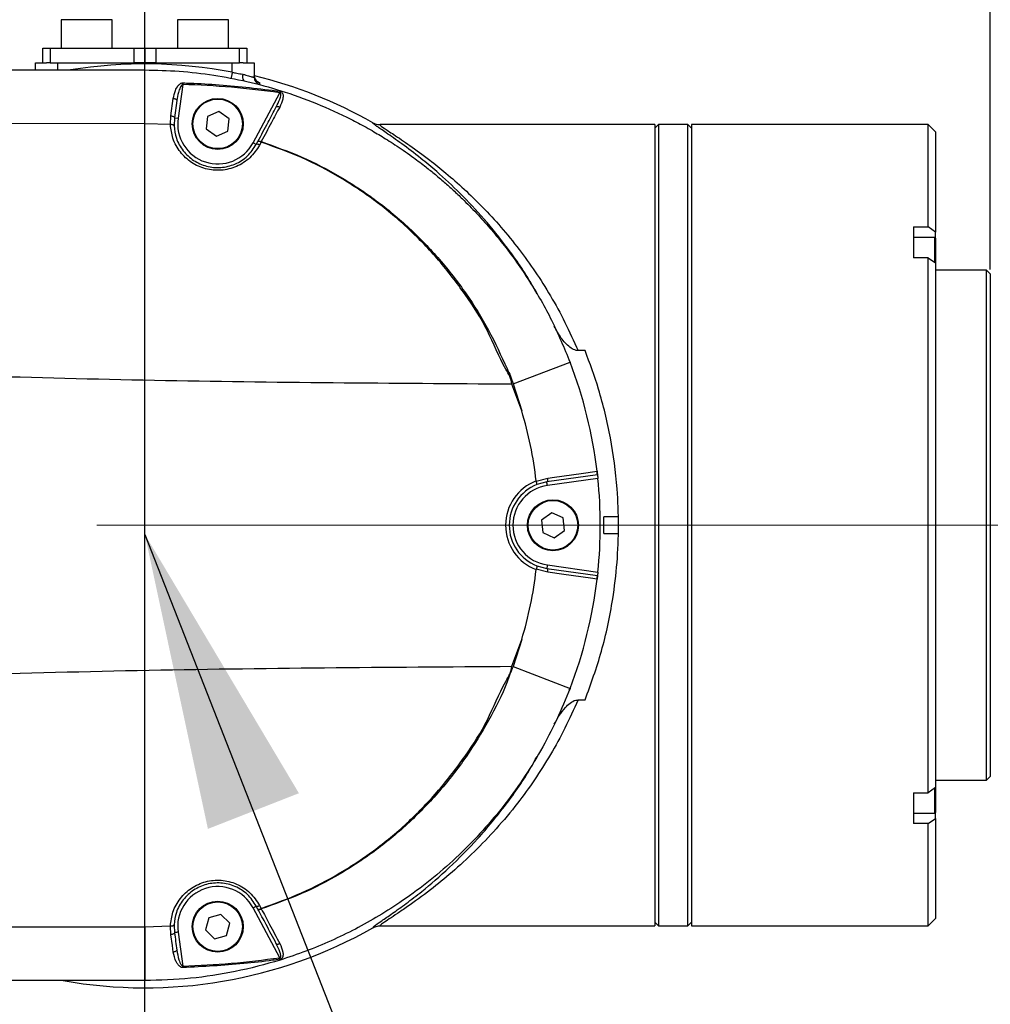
# Model space of a CAD drawing. Header units: millimetres. Extents: x 1654 to 2248, y 5204 to 5624.
# Tile 65 of 81: x 1887 to 1900, y 5536 to 5550. Entities that reach past the tile are written whole.
import ezdxf

# ---------------------------------------------------------------- set-up
doc = ezdxf.new("R2010")
doc.units = ezdxf.units.MM
doc.header["$PDSIZE"] = -1
doc.linetypes.add('CENTER2', pattern=[28.575, 19.05, -3.175, 3.175, -3.175])
doc.linetypes.add('CENTERX2', pattern=[20.32, 12.7, -2.54, 2.54, -2.54])
for name, color, linetype in [('运动空间01轨迹1-1', 2, 'Continuous'), ('运动空间02尺寸标注', 3, 'Continuous'), ('运动空间03轨迹注释', 6, 'Continuous'), ('运动空间04中心线', 1, 'Continuous'), ('运动空间05模型', 7, 'Continuous')]:
    doc.layers.add(name, color=color, linetype=linetype)
doc.styles.add('PC_TEXTSTYLE2', font='ISOCP.SHX', dxfattribs={"width": 0.707, "bigfont": 'GBCBIG.SHX'})
doc.styles.add('SLDTEXTSTYLE0', font='TXT', dxfattribs={"width": 0.7})
doc.dimstyles.new('SLDDIMSTYLE1', dxfattribs={"dimtxt": 5, "dimasz": 4.08, "dimexe": 1, "dimexo": 0.0625, "dimgap": 0.875, "dimtad": 1, "dimlfac": 10, "dimrnd": 1e-09, "dimzin": 12, "dimdsep": 46, "dimtxsty": 'SLDTEXTSTYLE0', "dimsah": 1, "dimcen": 0.09, "dimadec": 0, "dimazin": 3, "dimtfac": 1, "dimtdec": 3, "dimtofl": 0, "dimtmove": 0, "dimatfit": 3, "dimfxl": 1, "dimfrac": 2, "dimtolj": 1, "dimtzin": 12, "dimarcsym": 0})

# ---------------------------------------------------------------- blocks, each defined once
blk = doc.blocks.new('*D167')
at = {"layer": 'Defpoints', "color": 0}
for p in [(1888.83, 5558.55), (1888.83, 5553.938), (1824.83, 5532.414)]:
    blk.add_point(p, dxfattribs=at)
at = {"layer": '运动空间02尺寸标注', "color": 0, "lineweight": -2}
for p, q in [((1824.83, 5532.476), (1824.83, 5559.55)), ((1888.83, 5554), (1888.83, 5559.55)), ((1828.91, 5558.55), (1884.75, 5558.55))]:
    blk.add_line(p, q, dxfattribs=at)
at = {"layer": '运动空间02尺寸标注', "color": 0}
for points in [[(1828.91, 5559.23), (1828.91, 5557.87), (1824.83, 5558.55)], [(1884.75, 5557.87), (1884.75, 5559.23), (1888.83, 5558.55)]]:
    blk.add_solid(points, dxfattribs=at)
at = {"layer": '运动空间02尺寸标注', "color": 0, "insert": (1856.917, 5564.425), "char_height": 5, "attachment_point": 2, "style": 'PC_TEXTSTYLE2'}
blk.add_mtext('\\A1;640', dxfattribs=at)
blk = doc.blocks.new('*D168')
at = {"layer": 'Defpoints', "color": 0}
for p in [(1900.43, 5558.55), (1888.83, 5552.354), (1900.43, 5546.114)]:
    blk.add_point(p, dxfattribs=at)
at = {"layer": '运动空间02尺寸标注', "color": 0, "lineweight": -2}
for p, q in [((1888.83, 5552.417), (1888.83, 5559.55)), ((1900.43, 5546.176), (1900.43, 5559.55)), ((1892.91, 5558.55), (1896.35, 5558.55))]:
    blk.add_line(p, q, dxfattribs=at)
at = {"layer": '运动空间02尺寸标注', "color": 0}
for points in [[(1892.91, 5559.23), (1892.91, 5557.87), (1888.83, 5558.55)], [(1896.35, 5557.87), (1896.35, 5559.23), (1900.43, 5558.55)]]:
    blk.add_solid(points, dxfattribs=at)
at = {"layer": '运动空间02尺寸标注', "color": 0, "insert": (1894.23, 5564.425), "char_height": 5, "attachment_point": 2, "style": 'PC_TEXTSTYLE2'}
blk.add_mtext('\\A1;116', dxfattribs=at)

msp = doc.modelspace()

# ---------------------------------------------------------------- linework, layer by layer
at = {"layer": '运动空间01轨迹1-1'}
msp.add_arc((1824.829779, 5468.663585), 123.96969, 289.99999841, 179.98431917, dxfattribs=at)
at = {"layer": '运动空间04中心线', "linetype": 'CENTER2'}
msp.add_line((1888.829775, 5531.254782), (1888.829775, 5554.099934), dxfattribs=at)
at = {"layer": '运动空间04中心线', "linetype": 'CENTERX2', "lineweight": 18}
msp.add_line((1900.872847, 5542.663586), (1814.782082, 5542.663586), dxfattribs=at)
at = {"layer": '运动空间05模型', "lineweight": 25}
for p, q in [((1887.679774, 5549.603583), (1887.679774, 5549.21359)), ((1888.379774, 5549.603583), (1887.679774, 5549.603583)), ((1888.379774, 5549.21359), (1888.379774, 5549.603583)), ((1889.279774, 5549.603583), (1889.279774, 5549.21359)), ((1889.922783, 5549.603583), (1889.279774, 5549.603583)), ((1889.979774, 5549.603583), (1889.922783, 5549.603583)), ((1889.979774, 5549.21359), (1889.979774, 5549.603583)), ((1887.429774, 5549.013592), (1887.429774, 5549.21359)), ((1887.429774, 5549.21359), (1887.529776, 5549.21359)), ((1887.529776, 5549.21359), (1887.529776, 5549.013592)), ((1887.529776, 5549.21359), (1888.679776, 5549.21359)), ((1888.679776, 5549.21359), (1888.679776, 5549.013592)), ((1888.679776, 5549.21359), (1888.829774, 5549.21359)), ((1888.829774, 5549.21359), (1888.829774, 5549.013592)), ((1888.829774, 5549.21359), (1888.979775, 5549.21359)), ((1888.979775, 5549.21359), (1888.979775, 5549.013592)), ((1888.979775, 5549.21359), (1890.129775, 5549.21359)), ((1890.129775, 5549.013592), (1890.129775, 5549.21359)), ((1890.129775, 5549.21359), (1890.229774, 5549.21359)), ((1890.229774, 5549.21359), (1890.229774, 5549.013592)), ((1887.329775, 5548.913588), (1887.329775, 5549.013592)), ((1887.329775, 5549.013592), (1887.479318, 5549.013592)), ((1887.529776, 5549.013592), (1887.479318, 5549.013592)), ((1887.529776, 5549.013592), (1888.679776, 5549.013592)), ((1887.629775, 5549.013592), (1887.629775, 5548.913588)), ((1888.979775, 5549.013592), (1888.679776, 5549.013592)), ((1888.979775, 5549.013592), (1890.129775, 5549.013592)), ((1890.029776, 5548.881771), (1890.029776, 5549.013592)), ((1890.180231, 5549.013592), (1890.129775, 5549.013592)), ((1890.180231, 5549.013592), (1890.329776, 5549.013592)), ((1890.329776, 5549.013592), (1890.329776, 5548.812498)), ((1875.806809, 5548.913588), (1888.829774, 5548.913588)), ((1888.830066, 5548.175074), (1888.829774, 5548.913588)), ((1889.351252, 5548.736192), (1889.35051, 5548.715343)), ((1889.35051, 5548.715343), (1889.285127, 5548.250128)), ((1890.315396, 5547.915365), (1890.680141, 5548.601355)), ((1890.683106, 5548.622157), (1890.680141, 5548.601355)), ((1889.186597, 5548.28489), (1889.220018, 5548.522283)), ((1889.26898, 5548.494484), (1889.235613, 5548.257078)), ((1889.847228, 5548.344685), (1889.690316, 5548.274244)), ((1889.986691, 5548.244013), (1889.847228, 5548.344685)), ((1889.181009, 5548.163177), (1889.186597, 5548.28489)), ((1889.235613, 5548.257078), (1889.230347, 5548.14737)), ((1889.235613, 5548.257078), (1889.285127, 5548.250128)), ((1889.690316, 5548.274244), (1889.672861, 5548.103131)), ((1889.969236, 5548.0729), (1889.986691, 5548.244013)), ((1888.830066, 5548.175074), (1883.9481, 5548.178531)), ((1889.180309, 5548.163189), (1888.830066, 5548.175074)), ((1889.180309, 5548.163189), (1889.181009, 5548.163177)), ((1889.672861, 5548.103131), (1889.812321, 5548.002471)), ((1889.812321, 5548.002471), (1889.969236, 5548.0729)), ((1895.829776, 5548.163582), (1892.056704, 5548.163582)), ((1895.879776, 5548.163582), (1895.829776, 5548.113586)), ((1895.829776, 5548.163582), (1895.829776, 5542.663588)), ((1896.279776, 5548.163582), (1895.879776, 5548.163582)), ((1895.879776, 5548.163582), (1895.879776, 5537.163587)), ((1896.329776, 5548.113586), (1896.279776, 5548.163582)), ((1896.279776, 5537.163587), (1896.279776, 5548.163582)), ((1899.579776, 5548.163582), (1896.329776, 5548.163582)), ((1896.329776, 5548.163582), (1896.329776, 5537.163587)), ((1899.679774, 5548.06359), (1899.579776, 5548.163582)), ((1899.579776, 5546.759011), (1899.579776, 5548.163582)), ((1899.679774, 5548.06359), (1899.679774, 5546.688201)), ((1890.359545, 5547.891892), (1890.380788, 5547.931851)), ((1890.424976, 5547.922279), (1890.403733, 5547.882153)), ((1890.359545, 5547.891892), (1890.315396, 5547.915365)), ((1899.379778, 5546.759011), (1899.579776, 5546.759011)), ((1899.379778, 5546.759011), (1899.379778, 5546.334757)), ((1899.679774, 5546.688201), (1899.579776, 5546.759011)), ((1899.669773, 5546.615542), (1899.379778, 5546.615542)), ((1899.669773, 5546.270157), (1899.669773, 5546.615542)), ((1899.679774, 5546.605541), (1899.679774, 5546.688201)), ((1899.679774, 5546.605541), (1899.679774, 5546.263935)), ((1899.579776, 5546.334757), (1899.379778, 5546.334757)), ((1899.579776, 5538.992418), (1899.579776, 5546.334757)), ((1899.579776, 5546.334757), (1899.679774, 5546.263935)), ((1899.679774, 5546.263935), (1899.679774, 5539.063241)), ((1900.379777, 5546.163584), (1899.679774, 5546.163584)), ((1900.429774, 5546.113588), (1900.379777, 5546.163584)), ((1900.379777, 5539.163585), (1900.379777, 5546.163584)), ((1900.429774, 5546.113588), (1900.429774, 5539.213587)), ((1894.871506, 5545.060982), (1894.773999, 5545.060982)), ((1893.884284, 5544.603004), (1894.66497, 5544.902565)), ((1894.66497, 5544.902565), (1894.652775, 5544.934084)), ((1894.001025, 5544.234277), (1893.864853, 5544.599678)), ((1893.884284, 5544.603004), (1894.001025, 5544.234277)), ((1895.041365, 5543.355431), (1894.34627, 5543.257751)), ((1894.199989, 5543.271615), (1894.201169, 5543.266644)), ((1894.201169, 5543.266644), (1894.358546, 5543.309511)), ((1894.34627, 5543.257751), (1894.208697, 5543.221368)), ((1895.046702, 5543.305697), (1894.353229, 5543.208231)), ((1894.412977, 5542.83476), (1894.273132, 5542.734624)), ((1894.569621, 5542.763723), (1894.412977, 5542.83476)), ((1894.273132, 5542.734624), (1894.289929, 5542.563452)), ((1894.586417, 5542.592545), (1894.569621, 5542.763723)), ((1895.328766, 5542.778148), (1895.129776, 5542.778148)), ((1895.129776, 5542.549022), (1895.129776, 5542.778148)), ((1895.829776, 5542.663588), (1895.829776, 5537.163587)), ((1894.289929, 5542.563452), (1894.446573, 5542.492409)), ((1894.446573, 5542.492409), (1894.586417, 5542.592545)), ((1895.129776, 5542.549022), (1895.328766, 5542.549022)), ((1894.208697, 5542.105801), (1894.34627, 5542.069425)), ((1894.353229, 5542.118938), (1895.046702, 5542.021479)), ((1894.201169, 5542.060538), (1894.199989, 5542.055561)), ((1894.358546, 5542.017664), (1894.201169, 5542.060538)), ((1894.34627, 5542.069425), (1895.041365, 5541.971739)), ((1893.864853, 5540.727492), (1894.001264, 5541.093685)), ((1894.001264, 5541.093685), (1893.884284, 5540.724166)), ((1893.884284, 5540.724166), (1894.66497, 5540.424611)), ((1894.654569, 5540.397693), (1894.66497, 5540.424611)), ((1894.773999, 5540.266193), (1894.871506, 5540.266193)), ((1899.679774, 5539.163585), (1900.379777, 5539.163585)), ((1900.379777, 5539.163585), (1900.429774, 5539.213587)), ((1899.679774, 5539.063241), (1899.579776, 5538.992418)), ((1899.669773, 5538.711633), (1899.669773, 5539.057584)), ((1899.679774, 5539.063241), (1899.679774, 5538.721628)), ((1899.379778, 5538.992418), (1899.579776, 5538.992418)), ((1899.379778, 5538.992418), (1899.379778, 5538.568158)), ((1899.379778, 5538.711633), (1899.669773, 5538.711633)), ((1899.579776, 5538.568158), (1899.679774, 5538.638975)), ((1899.679774, 5538.638975), (1899.679774, 5538.721628)), ((1899.679774, 5538.638975), (1899.679774, 5537.263586)), ((1899.579776, 5538.568158), (1899.379778, 5538.568158)), ((1899.579776, 5537.163587), (1899.579776, 5538.568158)), ((1890.680141, 5536.725821), (1890.315396, 5537.411804)), ((1890.380788, 5537.395324), (1890.359545, 5537.435277)), ((1890.403733, 5537.445016), (1890.424976, 5537.404896)), ((1889.707283, 5537.274338), (1889.663959, 5537.107886)), ((1889.873097, 5537.320049), (1889.707283, 5537.274338)), ((1889.99559, 5537.199302), (1889.873097, 5537.320049)), ((1899.579776, 5537.163587), (1899.679774, 5537.263586)), ((1883.9481, 5537.148638), (1888.830066, 5537.152107)), ((1888.830066, 5537.152107), (1888.829774, 5536.413588)), ((1888.830066, 5537.152107), (1889.180309, 5537.163968)), ((1889.181003, 5537.163939), (1889.180312, 5537.163933)), ((1889.186597, 5537.042285), (1889.181003, 5537.163939)), ((1889.230347, 5537.179764), (1889.235613, 5537.070091)), ((1889.663959, 5537.107886), (1889.786452, 5536.987139)), ((1889.952267, 5537.03285), (1889.99559, 5537.199302)), ((1892.056704, 5537.163587), (1895.829776, 5537.163587)), ((1895.829776, 5537.213589), (1895.879776, 5537.163587)), ((1895.879776, 5537.163587), (1896.279776, 5537.163587)), ((1896.279776, 5537.163587), (1896.329776, 5537.213589)), ((1896.329776, 5537.163587), (1899.579776, 5537.163587)), ((1889.285127, 5537.077053), (1889.350513, 5536.611809)), ((1889.786452, 5536.987139), (1889.952267, 5537.03285)), ((1888.829774, 5536.413588), (1875.806809, 5536.413588))]:
    msp.add_line(p, q, dxfattribs=at)
at = {"layer": '运动空间05模型', "lineweight": 25, "flags": 128}
for points in [[(1890.029776, 5548.881771), (1890.027303, 5548.868956), (1890.024871, 5548.856355), (1890.022523, 5548.844196), (1890.020302, 5548.83268), (1890.01824, 5548.821999), (1890.016377, 5548.812343), (1890.014741, 5548.803867), (1890.013364, 5548.796739)], [(1890.404687, 5548.738445), (1890.404669, 5548.734118), (1890.404597, 5548.715736)], [(1889.220018, 5548.522283), (1889.229969, 5548.520662), (1889.23949, 5548.518254), (1889.248196, 5548.515154), (1889.255733, 5548.511507), (1889.261789, 5548.507442), (1889.266119, 5548.503126), (1889.268551, 5548.498751), (1889.26898, 5548.494484)], [(1890.633521, 5548.407175), (1890.63589, 5548.409928), (1890.639583, 5548.41186), (1890.644488, 5548.412897), (1890.650446, 5548.413004), (1890.65727, 5548.41217), (1890.664742, 5548.410441), (1890.672624, 5548.407866), (1890.680665, 5548.404516)], [(1889.186597, 5548.28489), (1889.196557, 5548.283268), (1889.206088, 5548.28086), (1889.214802, 5548.277761), (1889.222348, 5548.274113), (1889.228413, 5548.270036), (1889.232749, 5548.265733), (1889.235184, 5548.261346), (1889.235613, 5548.257078)], [(1890.380788, 5547.931851), (1890.383128, 5547.934581), (1890.386776, 5547.936489), (1890.391621, 5547.937514), (1890.397513, 5547.937633), (1890.404264, 5547.936822), (1890.41166, 5547.93513), (1890.419475, 5547.932591), (1890.427462, 5547.9293)], [(1894.358546, 5543.309511), (1894.449848, 5543.32235), (1894.815049, 5543.373705), (1895.035679, 5543.404724)], [(1895.041511, 5543.354119), (1895.03854, 5543.380357), (1895.035679, 5543.404724)], [(1894.34627, 5543.257751), (1894.349859, 5543.259205), (1894.353044, 5543.262495), (1894.355709, 5543.26749), (1894.35775, 5543.273987), (1894.359091, 5543.281747), (1894.359681, 5543.290485), (1894.359497, 5543.299855), (1894.358546, 5543.309511)], [(1894.353229, 5543.208231), (1894.351873, 5543.217899), (1894.350568, 5543.227185), (1894.349364, 5543.235745), (1894.348309, 5543.243243), (1894.347445, 5543.249406), (1894.346801, 5543.253984), (1894.346404, 5543.256797), (1894.34627, 5543.257751)], [(1894.353229, 5542.118938), (1894.351873, 5542.109282), (1894.350568, 5542.09999), (1894.349364, 5542.091431), (1894.348309, 5542.083926), (1894.347445, 5542.077769), (1894.346801, 5542.073192), (1894.346404, 5542.070378), (1894.34627, 5542.069425)], [(1894.358546, 5542.017664), (1894.359497, 5542.027314), (1894.359681, 5542.03669), (1894.359091, 5542.045422), (1894.35775, 5542.053182), (1894.355709, 5542.059685), (1894.353044, 5542.064674), (1894.349859, 5542.067964), (1894.34627, 5542.069425)], [(1895.035679, 5541.922452), (1894.944376, 5541.93529), (1894.579175, 5541.98664), (1894.358546, 5542.017664)], [(1895.035679, 5541.922452), (1895.03854, 5541.946818), (1895.041371, 5541.97178)], [(1890.315396, 5537.411804), (1890.324009, 5537.416382), (1890.332291, 5537.420787), (1890.339923, 5537.424846), (1890.346614, 5537.428404), (1890.352103, 5537.431325), (1890.356183, 5537.433489), (1890.358696, 5537.43483), (1890.359545, 5537.435277)], [(1890.380788, 5537.395324), (1890.383128, 5537.392594), (1890.386776, 5537.390687), (1890.391621, 5537.389661), (1890.397513, 5537.389542), (1890.404264, 5537.390347), (1890.41166, 5537.392046), (1890.419475, 5537.394579), (1890.427459, 5537.397869)], [(1889.235613, 5537.070091), (1889.235184, 5537.065823), (1889.232749, 5537.061442), (1889.228413, 5537.057133), (1889.222348, 5537.053068), (1889.214802, 5537.049408), (1889.206088, 5537.046315), (1889.196554, 5537.043907), (1889.186597, 5537.042285)], [(1889.220021, 5536.804868), (1889.207337, 5536.894967), (1889.186597, 5537.042285)], [(1889.285127, 5537.077053), (1889.275468, 5537.075694), (1889.266181, 5537.074389), (1889.257619, 5537.073185), (1889.250118, 5537.07213), (1889.243958, 5537.071265), (1889.239383, 5537.070622), (1889.236567, 5537.070228), (1889.235613, 5537.070091)], [(1890.633521, 5536.920001), (1890.635887, 5536.917241), (1890.639583, 5536.915316), (1890.644488, 5536.914279), (1890.650446, 5536.914171), (1890.65727, 5536.915), (1890.664742, 5536.916728), (1890.672624, 5536.919309), (1890.680665, 5536.922653)], [(1889.26898, 5536.832674), (1889.268551, 5536.828406), (1889.266122, 5536.824031), (1889.261791, 5536.819722), (1889.255733, 5536.815657), (1889.248199, 5536.812003), (1889.239493, 5536.808904), (1889.229969, 5536.806495), (1889.220021, 5536.804868)]]:
    msp.add_lwpolyline(points, dxfattribs=at)
at = {"layer": '运动空间05模型', "lineweight": 25}
for centre, radius in [((1889.829775, 5548.173577), 0.35), ((1889.829775, 5548.173577), 0.34), ((1894.429775, 5542.663586), 0.35), ((1894.429775, 5542.663586), 0.34), ((1889.829775, 5537.153595), 0.35), ((1889.829775, 5537.153595), 0.34)]:
    msp.add_circle(centre, radius, dxfattribs=at)
for centre, radius, start, end in [((1888.829775, 5542.663586), 6.332915, 79.0771987, 99.281686), ((1890.270717, 5548.825006), 0.103288, 162.6362551, 215.9052347), ((1890.429736, 5548.835217), 0.099961, 179.9983455, 255.4872932), ((1890.429755, 5548.812498), 0.099979, 180.0001581, 255.4260816), ((1888.829775, 5542.663586), 6.35, 60.485913, 76.3039362), ((1889.829775, 5548.173577), 0.55, 172, 332), ((1890.392903, 5547.880998), 0.052276, 52.1542625, 103.3993062), ((1890.83327, 5547.781698), 0.431818, 160.0124057, 161.0007055), ((1890.3714, 5547.840567), 0.052677, 52.1348093, 103.0056845), ((1899.669775, 5546.605542), 0.01, 0, 90), ((1888.829775, 5542.663586), 6.25, 6.8102575, 20.9918859), ((1888.829775, 5542.663586), 5.404526, 6.4596549, 16.8953871), ((1894.429775, 5542.663586), 0.65, 110.7025513, 249.2974487), ((1894.429775, 5542.663586), 0.6, 111.6208338, 248.3791662), ((1894.429775, 5542.663586), 0.55, 98, 262), ((1888.829775, 5542.663586), 6.25, 354.1031757, 5.8968243), ((1888.829775, 5542.663586), 5.404526, 343.1133428, 353.5403451), ((1888.829775, 5542.663586), 6.25, 339.0081141, 353.1897425), ((1899.669775, 5538.721631), 0.01, 270, 0), ((1889.829775, 5537.153595), 0.55, 28, 188), ((1890.371391, 5537.486643), 0.052715, 257.014027, 307.8454792), ((1890.392916, 5537.446114), 0.052218, 256.5698907, 307.8765406), ((1890.899258, 5537.568491), 0.501703, 199.0309769, 199.8821353), ((1888.829775, 5542.663586), 6.35, 259.8182516, 299.514087), ((1881.34092, 5535.383901), 9.435136, 8.049064, 8.1766633), ((1906.223464, 5537.201909), 16.883267, 182.0029969, 182.0737982)]:
    msp.add_arc(centre, radius, start, end, dxfattribs=at)
for points, knots in [([(1888.829774, 5548.913588), (1888.986733, 5548.91017), (1889.30287, 5548.903287), (1889.770792, 5548.847885), (1890.237165, 5548.759309), (1890.709696, 5548.631179), (1891.187837, 5548.459473), (1891.538452, 5548.299515), (1891.761497, 5548.183746), (1891.867154, 5548.126355), (1891.967902, 5548.069047), (1892.065436, 5548.011185), (1892.16161, 5547.951882), (1892.265871, 5547.88482), (1892.377749, 5547.80955), (1892.513292, 5547.713867), (1892.654956, 5547.607572), (1892.803381, 5547.488867), (1892.935109, 5547.377273), (1893.064811, 5547.261032), (1893.212881, 5547.120924), (1893.382106, 5546.948909), (1893.565435, 5546.74536), (1893.817294, 5546.439957), (1894.110987, 5546.024115), (1894.424503, 5545.478723), (1894.584288, 5545.095879), (1894.66497, 5544.902565)], [0, 0, 0, 0, 0.062365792, 0.125612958, 0.187063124, 0.251119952, 0.320404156, 0.389428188, 0.404770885, 0.420782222, 0.437461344, 0.451081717, 0.466101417, 0.482617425, 0.500629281, 0.519998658, 0.548938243, 0.571414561, 0.595963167, 0.617930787, 0.641008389, 0.67739887, 0.714272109, 0.750322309, 0.83526982, 0.916820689, 1, 1, 1, 1]), ([(1890.029776, 5548.881771), (1890.050353, 5548.877691), (1890.099765, 5548.867894), (1890.145466, 5548.860276), (1890.172136, 5548.855831)], [0, 0, 0, 0, 0.416423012, 1, 1, 1, 1]), ([(1889.220018, 5548.522283), (1889.227412, 5548.55847), (1889.240056, 5548.620351), (1889.276451, 5548.688829), (1889.309617, 5548.722217), (1889.332637, 5548.734802), (1889.345668, 5548.735775), (1889.351252, 5548.736192)], [0, 0, 0, 0, 0.424292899, 0.725565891, 0.864071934, 0.941746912, 1, 1, 1, 1]), ([(1889.351252, 5548.736192), (1889.384562, 5548.734931), (1889.55112, 5548.728626), (1889.996368, 5548.704847), (1890.405958, 5548.655528), (1890.683106, 5548.622157)], [0, 0, 0, 0, 0.074787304, 0.373956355, 1, 1, 1, 1]), ([(1890.172136, 5548.855831), (1890.180126, 5548.85355), (1890.216267, 5548.843231), (1890.27092, 5548.827199), (1890.320284, 5548.812954), (1890.326615, 5548.81265), (1890.329776, 5548.812498)], [0, 0, 0, 0, 0.087504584, 0.395825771, 0.698396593, 1, 1, 1, 1]), ([(1890.38699, 5548.745252), (1890.38738, 5548.74511), (1890.388477, 5548.74471), (1890.385421, 5548.74594), (1890.378879, 5548.749248), (1890.366737, 5548.757082), (1890.350501, 5548.772274), (1890.336154, 5548.797123), (1890.328492, 5548.819709), (1890.330328, 5548.832526), (1890.330565, 5548.834182)], [0, 0, 0, 0, 0.065634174, 0.184603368, 0.281336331, 0.378356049, 0.541431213, 0.738062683, 0.966146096, 1, 1, 1, 1]), ([(1890.387631, 5548.745026), (1890.391158, 5548.743949), (1890.404615, 5548.739839), (1890.404656, 5548.739037), (1890.404687, 5548.738445)], [0, 0, 0, 0, 0.262073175, 1, 1, 1, 1]), ([(1889.35051, 5548.715343), (1889.348868, 5548.715034), (1889.345808, 5548.714458), (1889.338775, 5548.710165), (1889.327283, 5548.697257), (1889.308328, 5548.660884), (1889.285667, 5548.591688), (1889.275195, 5548.530687), (1889.26898, 5548.494484)], [0, 0, 0, 0, 0.020121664, 0.037492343, 0.099310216, 0.229744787, 0.54285794, 1, 1, 1, 1]), ([(1890.680141, 5548.601355), (1890.459615, 5548.629084), (1890.01791, 5548.684625), (1889.573196, 5548.705093), (1889.35051, 5548.715343)], [0, 0, 0, 0, 0.4992596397, 1, 1, 1, 1]), ([(1890.633521, 5548.407175), (1890.650722, 5548.441446), (1890.672719, 5548.485271), (1890.690992, 5548.542691), (1890.696594, 5548.568597), (1890.696189, 5548.586334), (1890.694111, 5548.593745), (1890.691654, 5548.597825), (1890.688597, 5548.600264), (1890.685084, 5548.60151), (1890.682225, 5548.601597), (1890.680475, 5548.601394), (1890.680141, 5548.601355)], [0, 0, 0, 0, 0.5296461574, 0.6773026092, 0.8383926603, 0.8967933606, 0.9233613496, 0.945370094, 0.9619898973, 0.9761574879, 0.9954461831, 1, 1, 1, 1]), ([(1890.683106, 5548.622157), (1890.6863, 5548.621518), (1890.693924, 5548.619993), (1890.706142, 5548.613111), (1890.716516, 5548.600558), (1890.725572, 5548.577426), (1890.727031, 5548.5472), (1890.718403, 5548.485207), (1890.697138, 5548.439739), (1890.680665, 5548.404516)], [0, 0, 0, 0, 0.036581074, 0.087303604, 0.156138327, 0.224302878, 0.386353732, 0.524626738, 1, 1, 1, 1]), ([(1890.380788, 5547.931851), (1890.42738, 5548.019473), (1890.511656, 5548.177965), (1890.595866, 5548.336351), (1890.633521, 5548.407175)], [0, 0, 0, 0, 0.552846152, 1, 1, 1, 1]), ([(1890.680665, 5548.404516), (1890.642943, 5548.333713), (1890.558579, 5548.175364), (1890.474143, 5548.016906), (1890.427462, 5547.9293)], [0, 0, 0, 0, 0.447132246, 1, 1, 1, 1]), ([(1891.983298, 5548.163547), (1891.972337, 5548.171714), (1891.9502, 5548.188211), (1891.955398, 5548.189122), (1891.958022, 5548.189582)], [0, 0, 0, 0, 0.495142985, 1, 1, 1, 1]), ([(1891.958022, 5548.189582), (1891.978676, 5548.180312), (1892.009331, 5548.166554), (1892.04384, 5548.163655), (1892.055699, 5548.163588), (1892.056704, 5548.163582)], [0, 0, 0, 0, 0.653961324, 0.970669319, 1, 1, 1, 1]), ([(1890.403733, 5547.882153), (1890.363526, 5547.821179), (1890.283126, 5547.69925), (1890.092761, 5547.578583), (1889.878482, 5547.525404), (1889.661185, 5547.546046), (1889.464153, 5547.634805), (1889.307036, 5547.782201), (1889.20475, 5547.966143), (1889.188173, 5548.099792), (1889.180309, 5548.163189)], [0, 0, 0, 0, 0.129461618, 0.258879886, 0.385006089, 0.508525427, 0.631582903, 0.756233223, 0.884367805, 1, 1, 1, 1]), ([(1889.230347, 5548.14737), (1889.230338, 5548.147517), (1889.230266, 5548.148682), (1889.229127, 5548.151791), (1889.223857, 5548.156405), (1889.212639, 5548.160546), (1889.197816, 5548.163155), (1889.186611, 5548.16317), (1889.181009, 5548.163177)], [0, 0, 0, 0, 0.01606536, 0.127178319, 0.345814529, 0.563979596, 0.782001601, 1, 1, 1, 1]), ([(1889.230347, 5548.14737), (1889.237674, 5548.090067), (1889.25324, 5547.968319), (1889.347119, 5547.80006), (1889.49217, 5547.664524), (1889.674075, 5547.582923), (1889.874688, 5547.563954), (1890.072509, 5547.612871), (1890.248279, 5547.723825), (1890.322441, 5547.835847), (1890.359545, 5547.891892)], [0, 0, 0, 0, 0.114238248, 0.24271442, 0.367569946, 0.490762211, 0.614393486, 0.740650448, 0.870246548, 1, 1, 1, 1]), ([(1894.211775, 5545.834602), (1894.189331, 5545.877288), (1894.066654, 5546.110597), (1893.82035, 5546.456375), (1893.487737, 5546.874994), (1893.157722, 5547.224391), (1892.864881, 5547.495727), (1892.593146, 5547.721432), (1892.348743, 5547.905995), (1892.143072, 5548.050176), (1892.015677, 5548.136488), (1891.991733, 5548.156497), (1891.983298, 5548.163547)], [0, 0, 0, 0, 0.030755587, 0.168102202, 0.291499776, 0.415171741, 0.538589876, 0.624820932, 0.738105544, 0.851253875, 0.947599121, 1, 1, 1, 1]), ([(1892.056704, 5548.163582), (1892.055109, 5548.16254), (1892.050176, 5548.159315), (1892.102764, 5548.120615), (1892.244396, 5548.02757), (1892.461553, 5547.881684), (1892.71236, 5547.698954), (1893.046187, 5547.431787), (1893.380623, 5547.125767), (1893.717987, 5546.759624), (1893.961138, 5546.462258), (1894.188658, 5546.147239), (1894.399647, 5545.81365), (1894.598624, 5545.454233), (1894.715544, 5545.192058), (1894.773999, 5545.060982)], [0, 0, 0, 0, 0.035134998, 0.108671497, 0.184486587, 0.272445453, 0.361889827, 0.429883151, 0.575300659, 0.649412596, 0.723520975, 0.79182345, 0.860118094, 0.930065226, 1, 1, 1, 1]), ([(1893.864853, 5544.599678), (1893.864853, 5544.599682), (1893.864853, 5544.673806), (1893.707328, 5544.913823), (1893.550521, 5545.341273), (1893.227243, 5545.840136), (1892.869743, 5546.308768), (1892.457774, 5546.736727), (1892.004335, 5547.118448), (1891.510347, 5547.44588), (1890.984648, 5547.722417), (1890.61133, 5547.855731), (1890.424976, 5547.922279)], [0, 0, 0, 0, 0.000002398, 0.044724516, 0.16250814, 0.280300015, 0.400131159, 0.520320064, 0.640156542, 0.759997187, 0.880195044, 1, 1, 1, 1]), ([(1890.427462, 5547.9293), (1890.614298, 5547.862996), (1890.988578, 5547.730171), (1891.515972, 5547.454426), (1892.011852, 5547.127646), (1892.467634, 5546.746326), (1892.881044, 5546.318295), (1893.243564, 5545.849669), (1893.558293, 5545.348764), (1893.747905, 5544.923084), (1893.865951, 5544.676335), (1893.884283, 5544.603008), (1893.884284, 5544.603004)], [0, 0, 0, 0, 0.119650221, 0.239689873, 0.359372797, 0.479133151, 0.599247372, 0.719001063, 0.836773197, 0.954536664, 0.999997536, 1, 1, 1, 1]), ([(1893.864853, 5544.599678), (1892.22976, 5544.609729), (1888.95896, 5544.629835), (1884.053996, 5544.786854), (1879.149646, 5544.991607), (1874.167704, 5545.224472), (1869.107803, 5545.442576), (1863.969393, 5545.617579), (1860.542746, 5545.644293), (1858.829775, 5545.657648)], [0, 0, 0, 0, 0.1399318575, 0.2799161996, 0.4199577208, 0.5600255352, 0.7067433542, 0.8534018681, 1, 1, 1, 1]), ([(1894.773999, 5545.060982), (1894.758487, 5545.063184), (1894.717651, 5545.068983), (1894.634244, 5545.125405), (1894.535622, 5545.233718), (1894.477651, 5545.339497), (1894.447223, 5545.395018)], [0, 0, 0, 0, 0.096387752, 0.253755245, 0.60831061, 1, 1, 1, 1]), ([(1894.871506, 5540.266193), (1894.950858, 5540.485881), (1895.109502, 5540.925091), (1895.246906, 5541.568442), (1895.315572, 5542.149887), (1895.335775, 5542.657154), (1895.314826, 5543.233792), (1895.228772, 5543.867414), (1895.076306, 5544.505896), (1894.935873, 5544.886524), (1894.871506, 5545.060982)], [0, 0, 0, 0, 0.149344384, 0.2985759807, 0.3985365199, 0.4988496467, 0.5987920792, 0.7397055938, 0.8806958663, 1, 1, 1, 1]), ([(1895.035679, 5543.404724), (1895.036301, 5543.399478), (1895.037545, 5543.388994), (1895.039164, 5543.374936), (1895.040424, 5543.363844), (1895.041223, 5543.356716), (1895.041319, 5543.355847), (1895.041365, 5543.355431)], [0, 0, 0, 0, 0.195021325, 0.389795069, 0.589837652, 0.803754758, 1, 1, 1, 1]), ([(1895.041365, 5543.355431), (1895.041425, 5543.354887), (1895.041546, 5543.353799), (1895.042499, 5543.345218), (1895.04387, 5543.332614), (1895.045363, 5543.318623), (1895.046321, 5543.309372), (1895.046702, 5543.305697)], [0, 0, 0, 0, 0.214556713, 0.42918282, 0.643712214, 0.858466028, 1, 1, 1, 1]), ([(1894.208697, 5543.221368), (1894.208739, 5543.221387), (1894.209148, 5543.221577), (1894.210332, 5543.222663), (1894.21119, 5543.227273), (1894.209921, 5543.237577), (1894.206604, 5543.251159), (1894.202981, 5543.261481), (1894.201169, 5543.266644)], [0, 0, 0, 0, 0.009589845, 0.093448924, 0.324390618, 0.550931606, 0.775415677, 1, 1, 1, 1]), ([(1894.208697, 5542.105801), (1894.208739, 5542.105784), (1894.209148, 5542.105615), (1894.210332, 5542.104493), (1894.21119, 5542.099901), (1894.209921, 5542.089591), (1894.206606, 5542.076014), (1894.202981, 5542.065696), (1894.201169, 5542.060538)], [0, 0, 0, 0, 0.009584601, 0.093454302, 0.324452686, 0.551022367, 0.775534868, 1, 1, 1, 1]), ([(1895.041365, 5541.971739), (1895.041296, 5541.971125), (1895.041159, 5541.969898), (1895.040075, 5541.960219), (1895.038479, 5541.946233), (1895.036895, 5541.93269), (1895.035955, 5541.924777), (1895.035679, 5541.922452)], [0, 0, 0, 0, 0.2384975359, 0.4773934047, 0.7043122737, 0.9130853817, 1, 1, 1, 1]), ([(1895.046702, 5542.021479), (1895.046121, 5542.015883), (1895.044957, 5542.00469), (1895.043349, 5541.989774), (1895.042123, 5541.978534), (1895.041458, 5541.972579), (1895.041391, 5541.971977), (1895.041365, 5541.971739)], [0, 0, 0, 0, 0.2148152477, 0.4297153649, 0.6444490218, 0.8590916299, 1, 1, 1, 1]), ([(1858.829775, 5539.669533), (1860.464874, 5539.681699), (1863.735704, 5539.706034), (1868.640611, 5539.867175), (1873.544941, 5540.074087), (1878.526879, 5540.307098), (1883.586799, 5540.523219), (1888.725271, 5540.694067), (1892.151888, 5540.716352), (1893.864853, 5540.727492)], [0, 0, 0, 0, 0.139933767, 0.279921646, 0.419965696, 0.560033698, 0.706749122, 0.853403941, 1, 1, 1, 1]), ([(1890.424976, 5537.404896), (1890.61133, 5537.471444), (1890.984647, 5537.604757), (1891.510343, 5537.881297), (1892.004334, 5538.208722), (1892.457777, 5538.590442), (1892.869736, 5539.018407), (1893.227195, 5539.486957), (1893.550335, 5539.985678), (1893.70723, 5540.413093), (1893.864853, 5540.653182), (1893.864853, 5540.72749), (1893.864853, 5540.727492)], [0, 0, 0, 0, 0.11980512, 0.240002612, 0.359842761, 0.479679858, 0.599869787, 0.719699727, 0.837436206, 0.95516465, 0.999998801, 1, 1, 1, 1]), ([(1893.884284, 5540.724166), (1893.884283, 5540.724164), (1893.850398, 5540.656394), (1893.767037, 5540.396714), (1893.551164, 5539.980753), (1893.245415, 5539.476714), (1892.880521, 5539.009072), (1892.467786, 5538.580775), (1892.011056, 5538.199035), (1891.514378, 5537.871331), (1890.986826, 5537.595751), (1890.613239, 5537.463591), (1890.427459, 5537.397869)], [0, 0, 0, 0, 0.0000013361, 0.0455733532, 0.1632806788, 0.2809955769, 0.4007465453, 0.5208575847, 0.6406165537, 0.7608496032, 0.8810735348, 1, 1, 1, 1]), ([(1894.66497, 5540.424611), (1894.606334, 5540.281118), (1894.486733, 5539.988432), (1894.268588, 5539.573201), (1894.018151, 5539.167989), (1893.740233, 5538.787279), (1893.432198, 5538.426477), (1893.10259, 5538.094282), (1892.748198, 5537.786899), (1892.39278, 5537.522648), (1892.048063, 5537.301409), (1891.71978, 5537.117773), (1891.385791, 5536.9561), (1891.040841, 5536.813794), (1890.604863, 5536.663593), (1890.076813, 5536.529259), (1889.455021, 5536.431686), (1889.038572, 5536.419631), (1888.829774, 5536.413588)], [0, 0, 0, 0, 0.06158057, 0.125607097, 0.186253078, 0.25109431, 0.313266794, 0.375397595, 0.437842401, 0.500601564, 0.552291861, 0.601475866, 0.650818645, 0.700386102, 0.75029285, 0.834557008, 0.917050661, 1, 1, 1, 1]), ([(1894.773999, 5540.266193), (1894.715711, 5540.135475), (1894.599124, 5539.874015), (1894.397416, 5539.509386), (1894.179496, 5539.165774), (1893.930305, 5538.823661), (1893.653242, 5538.492216), (1893.349907, 5538.175762), (1893.043834, 5537.895533), (1892.727957, 5537.638444), (1892.474423, 5537.455193), (1892.291547, 5537.331138), (1892.178446, 5537.256394), (1892.098936, 5537.203297), (1892.053027, 5537.169839), (1892.055472, 5537.165682), (1892.056704, 5537.163587)], [0, 0, 0, 0, 0.069730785, 0.139474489, 0.21109747, 0.282729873, 0.36948976, 0.456257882, 0.545398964, 0.63452162, 0.739779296, 0.793633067, 0.847459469, 0.899144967, 0.949171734, 1, 1, 1, 1]), ([(1894.447223, 5539.932157), (1894.492729, 5540.013082), (1894.552903, 5540.120093), (1894.663319, 5540.22277), (1894.724399, 5540.261485), (1894.764143, 5540.265258), (1894.773999, 5540.266193)], [0, 0, 0, 0, 0.569640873, 0.753263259, 0.938812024, 1, 1, 1, 1]), ([(1891.977245, 5537.159415), (1891.978421, 5537.160818), (1891.986161, 5537.170052), (1892.072091, 5537.228474), (1892.22109, 5537.331462), (1892.411779, 5537.468142), (1892.671897, 5537.667456), (1893.004249, 5537.953785), (1893.401102, 5538.351291), (1893.78315, 5538.818481), (1894.057648, 5539.201358), (1894.186422, 5539.445908), (1894.211984, 5539.49445)], [0, 0, 0, 0, 0.016978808, 0.1117014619, 0.2017703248, 0.2921940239, 0.3824802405, 0.529668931, 0.6773404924, 0.8245559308, 0.9651745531, 1, 1, 1, 1]), ([(1889.180309, 5537.163968), (1889.188171, 5537.227372), (1889.204746, 5537.361027), (1889.30704, 5537.544969), (1889.46415, 5537.692371), (1889.661185, 5537.781128), (1889.878483, 5537.801774), (1890.092758, 5537.748583), (1890.28313, 5537.627926), (1890.363527, 5537.505994), (1890.403733, 5537.445016)], [0, 0, 0, 0, 0.115641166, 0.243771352, 0.368422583, 0.491478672, 0.61499662, 0.74112222, 0.870537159, 1, 1, 1, 1]), ([(1890.359545, 5537.435277), (1890.322441, 5537.491321), (1890.248277, 5537.603343), (1890.072512, 5537.714308), (1889.874687, 5537.763213), (1889.674076, 5537.744247), (1889.492169, 5537.662646), (1889.347123, 5537.527111), (1889.253229, 5537.358846), (1889.237671, 5537.237083), (1889.230347, 5537.179764)], [0, 0, 0, 0, 0.129750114, 0.259344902, 0.385597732, 0.509225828, 0.632414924, 0.757267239, 0.885733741, 1, 1, 1, 1]), ([(1890.633521, 5536.920001), (1890.586967, 5537.007556), (1890.502751, 5537.165943), (1890.418476, 5537.324442), (1890.380788, 5537.395324)], [0, 0, 0, 0, 0.5527970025, 1, 1, 1, 1]), ([(1890.427459, 5537.397869), (1890.465222, 5537.327004), (1890.549665, 5537.168545), (1890.634029, 5537.01019), (1890.680665, 5536.922653)], [0, 0, 0, 0, 0.4472122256, 1, 1, 1, 1]), ([(1889.181006, 5537.163945), (1889.186608, 5537.163955), (1889.197812, 5537.163977), (1889.212638, 5537.166568), (1889.223852, 5537.170737), (1889.22913, 5537.175333), (1889.230257, 5537.178435), (1889.230337, 5537.179614), (1889.230347, 5537.179764)], [0, 0, 0, 0, 0.21799143, 0.435993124, 0.654159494, 0.872770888, 0.983906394, 1, 1, 1, 1]), ([(1891.958022, 5537.137599), (1891.957617, 5537.137624), (1891.951779, 5537.137976), (1891.96497, 5537.149081), (1891.977245, 5537.159415)], [0, 0, 0, 0, 0.069379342, 1, 1, 1, 1]), ([(1891.958022, 5537.137599), (1891.978676, 5537.146863), (1892.009333, 5537.160614), (1892.04384, 5537.163514), (1892.055699, 5537.163581), (1892.056704, 5537.163587)], [0, 0, 0, 0, 0.653947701, 0.970668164, 1, 1, 1, 1]), ([(1889.235613, 5537.070091), (1889.235654, 5537.069807), (1889.247006, 5536.990624), (1889.258012, 5536.911507), (1889.26898, 5536.832674)], [0, 0, 0, 0, 0.003588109, 1, 1, 1, 1]), ([(1890.680141, 5536.725821), (1890.681591, 5536.725705), (1890.684095, 5536.725505), (1890.687757, 5536.726492), (1890.690667, 5536.72841), (1890.693096, 5536.731524), (1890.694889, 5536.735754), (1890.696844, 5536.745683), (1890.694968, 5536.769921), (1890.677723, 5536.831327), (1890.652132, 5536.882666), (1890.633521, 5536.920001)], [0, 0, 0, 0, 0.019526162, 0.033730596, 0.050675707, 0.066441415, 0.087908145, 0.114292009, 0.207496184, 0.423677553, 1, 1, 1, 1]), ([(1890.680665, 5536.922653), (1890.698455, 5536.884198), (1890.723403, 5536.830267), (1890.727798, 5536.762616), (1890.719894, 5536.732484), (1890.709203, 5536.717068), (1890.696939, 5536.708128), (1890.687714, 5536.706054), (1890.683106, 5536.705019)], [0, 0, 0, 0, 0.51845933, 0.727102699, 0.830014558, 0.894369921, 0.947241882, 1, 1, 1, 1]), ([(1889.351255, 5536.590959), (1889.34556, 5536.591388), (1889.333471, 5536.5923), (1889.306402, 5536.606351), (1889.281108, 5536.634581), (1889.24181, 5536.70126), (1889.229545, 5536.759577), (1889.220021, 5536.804868)], [0, 0, 0, 0, 0.0594388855, 0.1261610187, 0.3206842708, 0.4724158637, 1, 1, 1, 1]), ([(1889.26898, 5536.832674), (1889.276718, 5536.787635), (1889.286597, 5536.730133), (1889.31137, 5536.661398), (1889.325, 5536.632041), (1889.339598, 5536.616371), (1889.346149, 5536.612506), (1889.349284, 5536.612005), (1889.350513, 5536.611809)], [0, 0, 0, 0, 0.56685176, 0.723713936, 0.909134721, 0.961653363, 0.98496754, 1, 1, 1, 1]), ([(1889.350513, 5536.611809), (1889.572576, 5536.62203), (1890.017289, 5536.6425), (1890.458996, 5536.698023), (1890.680141, 5536.725821)], [0, 0, 0, 0, 0.4993420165, 1, 1, 1, 1]), ([(1890.683106, 5536.705019), (1890.650091, 5536.700422), (1890.484998, 5536.677436), (1890.042038, 5536.626166), (1889.630033, 5536.605168), (1889.351255, 5536.590959)], [0, 0, 0, 0, 0.0747835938, 0.3739658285, 1, 1, 1, 1])]:
    msp.add_open_spline(points, degree=3, knots=knots, dxfattribs=at)

# ---------------------------------------------------------------- dimensions: what is measured, and where the dimension line sits
at = {"layer": '运动空间02尺寸标注'}
for base, p1, p2, picture, middle in [((1888.829775, 5558.549763), (1824.829775, 5532.413586), (1888.829775, 5553.937928), '*D167', (1856.917057, 5558.549763)), ((1900.429775, 5558.549763), (1888.829775, 5552.354348), (1900.429775, 5546.113586), '*D168', (1894.230254, 5558.549763))]:
    dim = msp.add_linear_dim(base=base, p1=p1, p2=p2, dimstyle='SLDDIMSTYLE1', override={"dimtxsty": 'PC_TEXTSTYLE2'}, dxfattribs=at)
    dim.commit()
    dim.dimension.update_dxf_attribs({"geometry": picture, "text_midpoint": middle, "dimtype": 160})

# ---------------------------------------------------------------- leaders
at = {"layer": '运动空间03轨迹注释'}
msp.add_leader([(1888.829775, 5542.538586), (1894.810341, 5527.289777), (1906.06944, 5527.289777)], dimstyle='SLDDIMSTYLE1', override={"dimgap": 0.875, "dimtad": 0}, dxfattribs=at)

doc.saveas('drawing.dxf')
